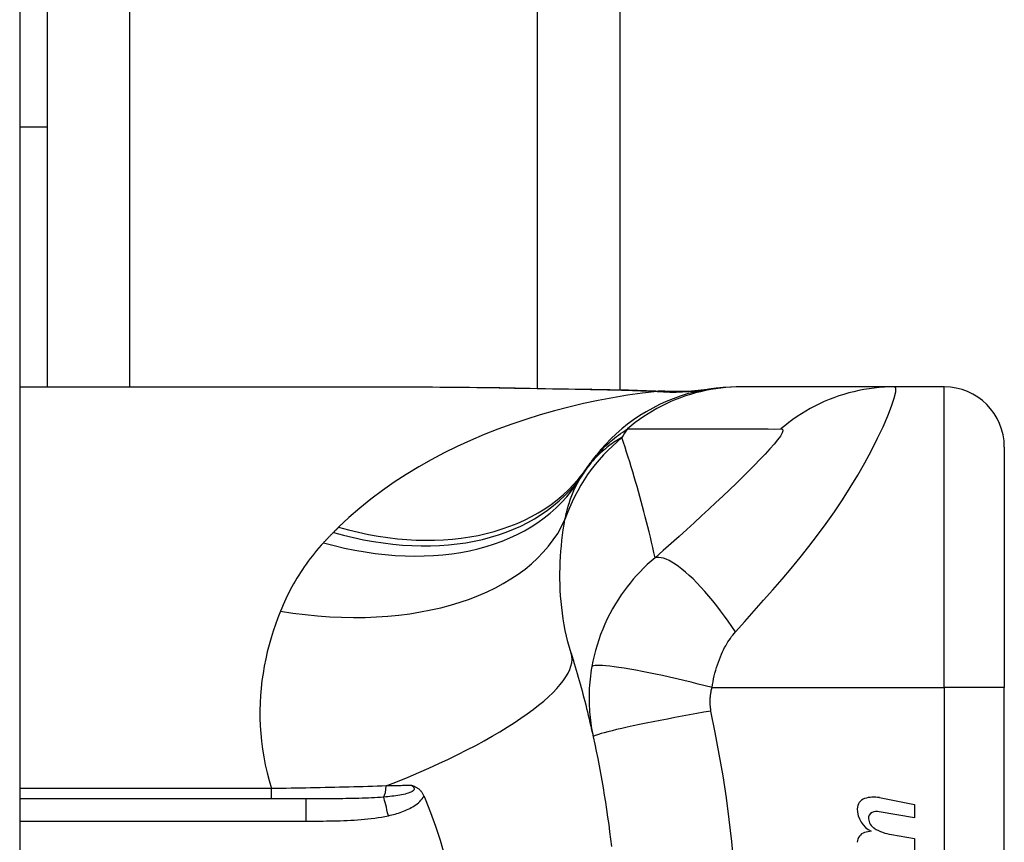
# Model space of a CAD drawing. Header units: inches. Extents: x 5 to 160, y 9 to 87.
# Tile 193 of 203: x 85.63 to 86.275, y 58.512 to 59.05. Entities that reach past the tile are written whole.
import ezdxf

# ---------------------------------------------------------------- set-up
doc = ezdxf.new("R2010")
doc.units = ezdxf.units.IN
doc.header["$MEASUREMENT"] = 0
doc.layers.add('Visible Edges(ANSI)', color=7, linetype='Continuous', lineweight=25)
doc.layers.add('Visible Tangent Edges(ANSI)', color=7, linetype='Continuous', lineweight=25)

msp = doc.modelspace()

# ---------------------------------------------------------------- linework, layer by layer
at = {"layer": 'Visible Edges(ANSI)'}
for p, q in [((85.63008, 62.51508), (85.63008, 21.03408)), ((86.02308, 60.67258), (86.02308, 58.80812)), ((85.64808, 59.10509), (85.64808, 58.98009)), ((85.63008, 58.98009), (85.64808, 58.98009)), ((85.64808, 58.98009), (85.64808, 58.80994)), ((85.63008, 58.80994), (85.88602, 58.80994)), ((86.10262, 58.80994), (86.1002, 58.80994)), ((86.20305, 58.80994), (86.10262, 58.80994)), ((86.23559, 58.80994), (86.20305, 58.80994)), ((86.27496, 58.77057), (86.27496, 58.61309)), ((86.27496, 58.23907), (86.27496, 58.61309)), ((85.81747, 58.54025), (85.63008, 58.54025)), ((86.1932, 58.54104), (86.21606, 58.5366)), ((86.21606, 58.5366), (86.21606, 58.5278)), ((86.21606, 58.5278), (86.19306, 58.53185)), ((86.20106, 58.51685), (86.21606, 58.5142)), ((86.21606, 58.5142), (86.21606, 58.5054))]:
    msp.add_line(p, q, dxfattribs=at)
at = {"layer": 'Visible Edges(ANSI)', "flags": 128}
for points in [[(85.88602, 58.80994), (85.91504, 58.80979), (85.94454, 58.80943), (85.97443, 58.80896), (86.0046, 58.80848)], [(86.1002, 58.80994), (86.09556, 58.80984), (86.09088, 58.80957), (86.08618, 58.8091), (86.08146, 58.80844), (86.07674, 58.80758), (86.07204, 58.80653), (86.06735, 58.80528), (86.06271, 58.80383), (86.05811, 58.80218), (86.05357, 58.80034), (86.0491, 58.79831), (86.04472, 58.79609), (86.04043, 58.7937), (86.03625, 58.79113), (86.03219, 58.78839), (86.02826, 58.78549), (86.02446, 58.78245), (86.0208, 58.77927), (86.0173, 58.77595), (86.01395, 58.77252), (86.01077, 58.76897), (86.00776, 58.76533), (86.00491, 58.76161), (86.00224, 58.75781)], [(86.0046, 58.80848), (86.0289, 58.80797), (86.0527, 58.80713)], [(86.0527, 58.80713), (86.06788, 58.80718), (86.083, 58.80868)], [(85.99127, 58.63558), (85.99195, 58.63337), (85.99262, 58.63116), (85.99329, 58.62894), (85.99395, 58.62672), (85.9946, 58.62449), (85.99525, 58.62225), (85.99589, 58.62), (85.99653, 58.61775), (85.99715, 58.6155), (85.99777, 58.61323), (85.99839, 58.61096), (85.99899, 58.60868), (85.99959, 58.6064), (86.00019, 58.6041), (86.00077, 58.60181), (86.00135, 58.5995), (86.00192, 58.59719), (86.00249, 58.59487), (86.00305, 58.59255), (86.0036, 58.59021), (86.00414, 58.58788), (86.00468, 58.58553), (86.00521, 58.58318), (86.00573, 58.58082)], [(86.00573, 58.58082), (86.00675, 58.57609), (86.00774, 58.57136), (86.00869, 58.56662), (86.00962, 58.56186), (86.01051, 58.5571), (86.01136, 58.55232), (86.01219, 58.54755), (86.01298, 58.54276), (86.01374, 58.53797), (86.01447, 58.53317), (86.01516, 58.52836), (86.01583, 58.52355), (86.01646, 58.51873), (86.01706, 58.51391), (86.01762, 58.50908)], [(85.88692, 58.54901), (85.8873, 58.54889), (85.88768, 58.54876), (85.88806, 58.54863), (85.88843, 58.54849), (85.88881, 58.54833), (85.88918, 58.54816), (85.88956, 58.54797), (85.88993, 58.54777), (85.8903, 58.54756), (85.89067, 58.54732), (85.89103, 58.54706), (85.89139, 58.54678), (85.89175, 58.54648), (85.89211, 58.54615), (85.89245, 58.5458), (85.89278, 58.54543), (85.89309, 58.54506), (85.89339, 58.54466), (85.89367, 58.54425), (85.89394, 58.54383), (85.8942, 58.5434), (85.89443, 58.54296), (85.89466, 58.54251), (85.89487, 58.54204)], [(85.89487, 58.54204), (85.8949, 58.54197), (85.89493, 58.54189), (85.89496, 58.54182), (85.895, 58.54174), (85.89503, 58.54167), (85.89506, 58.54159), (85.89509, 58.54152), (85.89512, 58.54145), (85.89515, 58.54137), (85.89519, 58.5413), (85.89522, 58.54122), (85.89525, 58.54115), (85.89528, 58.54107), (85.89531, 58.541), (85.89534, 58.54092), (85.89538, 58.54085), (85.89541, 58.54077), (85.89544, 58.5407), (85.89547, 58.54062), (85.8955, 58.54055), (85.89553, 58.54047), (85.89557, 58.5404), (85.8956, 58.54033), (85.89563, 58.54025)], [(85.89563, 58.54025), (85.89919, 58.53136), (85.90247, 58.52233), (85.90544, 58.51315), (85.90812, 58.50384)]]:
    msp.add_lwpolyline(points, dxfattribs=at)
at = {"layer": 'Visible Edges(ANSI)'}
for centre, radius, start, end in [((86.23559, 58.77057), 0.03937, 0, 90), ((86.49475, 58.42608), 0.59381, 146.03787, 146.47918), ((86.09817, 58.68878), 0.11811, 146.47918, 148.69993), ((86.18567, 58.53376), 0.007, 108.47479, 179.6788), ((86.18954, 58.52219), 0.0192, 79, 108.47479), ((86.19504, 58.53371), 0.01637, 179.6788, 243.95078), ((86.18995, 58.52763), 0.004, 113.54875, 186.10268), ((86.19163, 58.52378), 0.0082, 79.9922, 113.54875), ((86.19433, 58.5281), 0.0084, 186.10268, 237.60833), ((86.18543, 58.51174), 0.00676, 106.9928, 179.47765), ((86.18907, 58.49984), 0.0192, 93.6169, 106.9928), ((86.206, 58.54745), 0.031, 238.55841, 260.82565)]:
    msp.add_arc(centre, radius, start, end, dxfattribs=at)
at = {"layer": 'Visible Tangent Edges(ANSI)'}
for p, q in [((85.96923, 58.80904), (85.96923, 60.6439)), ((85.70193, 60.56802), (85.70193, 58.80994)), ((86.23559, 58.61309), (86.23559, 58.80994)), ((86.08351, 58.61309), (86.23559, 58.61309)), ((86.23559, 58.61309), (86.23559, 58.23907)), ((86.27496, 58.61309), (86.23559, 58.61309)), ((85.79503, 58.54699), (85.63008, 58.54699)), ((85.79503, 58.54025), (85.79503, 58.54699)), ((85.81747, 58.54025), (85.81747, 58.52567)), ((85.63008, 58.52567), (85.81747, 58.52567))]:
    msp.add_line(p, q, dxfattribs=at)
at = {"layer": 'Visible Tangent Edges(ANSI)', "flags": 128}
for points in [[(86.04764, 58.80702), (86.03791, 58.80582), (86.02821, 58.80442), (86.01853, 58.80281), (86.00889, 58.80099), (85.9993, 58.79896), (85.98976, 58.79672), (85.9803, 58.79426), (85.9709, 58.79158), (85.96159, 58.78869), (85.95238, 58.78558), (85.94328, 58.78226), (85.93429, 58.77871), (85.92543, 58.77494), (85.9167, 58.77095), (85.90811, 58.76673), (85.89967, 58.76228), (85.89139, 58.75761), (85.88328, 58.75268), (85.87534, 58.74752), (85.8676, 58.74211), (85.86008, 58.73646), (85.85278, 58.73057), (85.84574, 58.72443), (85.83897, 58.71805)], [(85.88602, 58.80994), (85.8908, 58.80993), (85.89559, 58.80992), (85.90039, 58.80989), (85.9052, 58.80986), (85.91004, 58.80982), (85.91488, 58.80977), (85.91974, 58.80971), (85.92461, 58.80965), (85.92949, 58.80959), (85.93439, 58.80952), (85.9393, 58.80944), (85.94422, 58.80936), (85.94915, 58.80928), (85.95409, 58.8092), (85.95904, 58.80911), (85.964, 58.80902), (85.96897, 58.80893), (85.97395, 58.80884), (85.97894, 58.80875), (85.98394, 58.80866), (85.98894, 58.80857), (85.99396, 58.80848), (85.99898, 58.8084), (86.00401, 58.80831)], [(86.0046, 58.80848), (86.00458, 58.80848), (86.00455, 58.80847), (86.00453, 58.80847), (86.0045, 58.80847), (86.00448, 58.80847), (86.00445, 58.80847), (86.00443, 58.80846), (86.0044, 58.80846), (86.00438, 58.80845), (86.00435, 58.80845), (86.00433, 58.80844), (86.0043, 58.80844), (86.00428, 58.80843), (86.00425, 58.80842), (86.00423, 58.80841), (86.00421, 58.8084), (86.00418, 58.80839), (86.00416, 58.80838), (86.00413, 58.80837), (86.00411, 58.80836), (86.00408, 58.80835), (86.00406, 58.80834), (86.00404, 58.80833), (86.00401, 58.80831)], [(86.00401, 58.80831), (86.00586, 58.80828), (86.00771, 58.80825), (86.00956, 58.80821), (86.0114, 58.80818), (86.01324, 58.80814), (86.01508, 58.8081), (86.01691, 58.80806), (86.01875, 58.80801), (86.02058, 58.80797), (86.0224, 58.80792), (86.02423, 58.80787), (86.02605, 58.80782), (86.02787, 58.80776), (86.02968, 58.80771), (86.0315, 58.80765), (86.0333, 58.80759), (86.03511, 58.80753), (86.03691, 58.80746), (86.03871, 58.80739), (86.0405, 58.80732), (86.04229, 58.80725), (86.04408, 58.80717), (86.04586, 58.8071), (86.04764, 58.80702)], [(86.10262, 58.80994), (86.09931, 58.80989), (86.09599, 58.80974), (86.09265, 58.8095), (86.08931, 58.80916), (86.08598, 58.80871), (86.08264, 58.80817), (86.07931, 58.80753), (86.076, 58.80679), (86.0727, 58.80595), (86.06943, 58.80501), (86.06618, 58.80397), (86.06296, 58.80283), (86.05978, 58.8016), (86.05663, 58.80027), (86.05353, 58.79885), (86.05047, 58.79735), (86.04746, 58.79575), (86.0445, 58.79407), (86.04161, 58.79231), (86.03877, 58.79047), (86.03599, 58.78855), (86.03328, 58.78656), (86.03064, 58.78449), (86.02807, 58.78237)], [(86.05062, 58.80711), (86.05055, 58.80711), (86.05048, 58.8071), (86.0504, 58.8071), (86.05031, 58.8071), (86.05023, 58.80709), (86.05013, 58.80709), (86.05003, 58.80708), (86.04993, 58.80708), (86.04982, 58.80708), (86.04971, 58.80707), (86.04959, 58.80707), (86.04946, 58.80706), (86.04934, 58.80706), (86.0492, 58.80706), (86.04907, 58.80705), (86.04893, 58.80705), (86.04878, 58.80704), (86.04863, 58.80704), (86.04847, 58.80704), (86.04832, 58.80703), (86.04815, 58.80703), (86.04799, 58.80702), (86.04781, 58.80702), (86.04764, 58.80702)], [(86.0527, 58.80713), (86.05262, 58.80714), (86.05253, 58.80714), (86.05244, 58.80714), (86.05235, 58.80715), (86.05227, 58.80715), (86.05218, 58.80715), (86.05209, 58.80715), (86.05201, 58.80715), (86.05192, 58.80715), (86.05183, 58.80715), (86.05174, 58.80715), (86.05166, 58.80715), (86.05157, 58.80715), (86.05148, 58.80715), (86.0514, 58.80715), (86.05131, 58.80715), (86.05122, 58.80714), (86.05114, 58.80714), (86.05105, 58.80714), (86.05096, 58.80713), (86.05088, 58.80713), (86.05079, 58.80712), (86.0507, 58.80712), (86.05062, 58.80711)], [(86.09892, 58.64955), (86.10506, 58.65642), (86.11123, 58.66335), (86.11734, 58.67023), (86.12338, 58.67711), (86.12937, 58.68406), (86.13531, 58.6911), (86.14118, 58.69826), (86.14696, 58.70554), (86.15264, 58.71295), (86.15821, 58.72051), (86.16365, 58.72823), (86.16894, 58.73608), (86.17405, 58.74407), (86.17896, 58.75215), (86.18362, 58.76027), (86.18799, 58.76835), (86.192, 58.77628), (86.1956, 58.78389), (86.19867, 58.79099), (86.20114, 58.79734), (86.20288, 58.80265), (86.20381, 58.80664), (86.20387, 58.80911), (86.20305, 58.80994)], [(86.20305, 58.80994), (86.19973, 58.80989), (86.19641, 58.80974), (86.19307, 58.8095), (86.18973, 58.80916), (86.18639, 58.80872), (86.18306, 58.80817), (86.17973, 58.80753), (86.17642, 58.80679), (86.17312, 58.80595), (86.16985, 58.80501), (86.1666, 58.80397), (86.16339, 58.80284), (86.16021, 58.80161), (86.15706, 58.80028), (86.15396, 58.79887), (86.15091, 58.79736), (86.14791, 58.79577), (86.14496, 58.79409), (86.14207, 58.79233), (86.13924, 58.79049), (86.13648, 58.78857), (86.13378, 58.78658), (86.13114, 58.78452), (86.12858, 58.7824)], [(86.00224, 58.75781), (86.00297, 58.75886), (86.00372, 58.75992), (86.0045, 58.76097), (86.0053, 58.76202), (86.00613, 58.76306), (86.00698, 58.7641), (86.00787, 58.76514), (86.00878, 58.76617), (86.00972, 58.7672), (86.01069, 58.76823), (86.0117, 58.76926), (86.01273, 58.77028), (86.0138, 58.7713), (86.01491, 58.77232), (86.01605, 58.77334), (86.01722, 58.77436), (86.01844, 58.77537), (86.01969, 58.77638), (86.02098, 58.77739), (86.02231, 58.77839), (86.02368, 58.77939), (86.0251, 58.78039), (86.02656, 58.78138), (86.02807, 58.78237)], [(86.02807, 58.78237), (86.03227, 58.78237), (86.03647, 58.78237), (86.04065, 58.78237), (86.04483, 58.78237), (86.04902, 58.78237), (86.05321, 58.78237), (86.05739, 58.78237), (86.06158, 58.78237), (86.06576, 58.78237), (86.06995, 58.78237), (86.07413, 58.78237), (86.07832, 58.78237), (86.08251, 58.78237), (86.08669, 58.78237), (86.09088, 58.78237), (86.09506, 58.78237), (86.09925, 58.78237), (86.10343, 58.78237), (86.10762, 58.78237), (86.1118, 58.78237), (86.11599, 58.78237), (86.12019, 58.78237), (86.12436, 58.78235), (86.12858, 58.7824)], [(86.12858, 58.7824), (86.12963, 58.78215), (86.12992, 58.78127), (86.12945, 58.7798), (86.12828, 58.77778), (86.12649, 58.7753), (86.12417, 58.77245), (86.12142, 58.7693), (86.11832, 58.7659), (86.11493, 58.76232), (86.1113, 58.75859), (86.10747, 58.75474), (86.10347, 58.75079), (86.09932, 58.74674), (86.09503, 58.74262), (86.09063, 58.73842), (86.0861, 58.73416), (86.08147, 58.72984), (86.07673, 58.72546), (86.0719, 58.72102), (86.06698, 58.71655), (86.06196, 58.71202), (86.05682, 58.70742), (86.05155, 58.70274), (86.04623, 58.69807)], [(86.0245, 58.7767), (86.02339, 58.77609), (86.02229, 58.77546), (86.0212, 58.77481), (86.0201, 58.77413), (86.01902, 58.77342), (86.01794, 58.77269), (86.01686, 58.77193), (86.01579, 58.77114), (86.01472, 58.77032), (86.01366, 58.76947), (86.01261, 58.7686), (86.01156, 58.76769), (86.01052, 58.76675), (86.00949, 58.76578), (86.00847, 58.76477), (86.00745, 58.76373), (86.00644, 58.76266), (86.00545, 58.76154), (86.00446, 58.76039), (86.00348, 58.7592), (86.00252, 58.75797), (86.00157, 58.75669), (86.00063, 58.75537), (85.9997, 58.754)], [(86.04623, 58.69807), (86.04548, 58.70146), (86.0447, 58.70485), (86.04392, 58.70822), (86.04312, 58.71159), (86.04231, 58.71494), (86.04148, 58.71828), (86.04065, 58.72161), (86.0398, 58.72494), (86.03893, 58.72825), (86.03806, 58.73155), (86.03717, 58.73484), (86.03627, 58.73812), (86.03536, 58.74139), (86.03443, 58.74465), (86.03349, 58.7479), (86.03254, 58.75114), (86.03158, 58.75437), (86.03061, 58.75759), (86.02962, 58.7608), (86.02862, 58.764), (86.02761, 58.76719), (86.02658, 58.77037), (86.02555, 58.77354), (86.0245, 58.7767)], [(85.98722, 58.72309), (85.98749, 58.72439), (85.98777, 58.72567), (85.98806, 58.72694), (85.98837, 58.7282), (85.98869, 58.72944), (85.98902, 58.73066), (85.98937, 58.73188), (85.98973, 58.73307), (85.9901, 58.73425), (85.99048, 58.73541), (85.99088, 58.73656), (85.99129, 58.7377), (85.99171, 58.73882), (85.99215, 58.73992), (85.9926, 58.74101), (85.99306, 58.74209), (85.99354, 58.74315), (85.99403, 58.74419), (85.99453, 58.74522), (85.99505, 58.74623), (85.99558, 58.74723), (85.99612, 58.74822), (85.99668, 58.74918), (85.99725, 58.75014)], [(85.99127, 58.63558), (85.99017, 58.63927), (85.98917, 58.64299), (85.98826, 58.64673), (85.98744, 58.65049), (85.98671, 58.65427), (85.98607, 58.65805), (85.98552, 58.66183), (85.98505, 58.66561), (85.98466, 58.66938), (85.98436, 58.67313), (85.98414, 58.67686), (85.98399, 58.68058), (85.98392, 58.68427), (85.98391, 58.68794), (85.98398, 58.69159), (85.98411, 58.69522), (85.9843, 58.69882), (85.98456, 58.70239), (85.98487, 58.70593), (85.98524, 58.70943), (85.98566, 58.71291), (85.98613, 58.71634), (85.98666, 58.71974), (85.98722, 58.72309)], [(85.83897, 58.71805), (85.83883, 58.71791), (85.83869, 58.71777), (85.83855, 58.71763), (85.83841, 58.71749), (85.83827, 58.71735), (85.83813, 58.71722), (85.83799, 58.71708), (85.83784, 58.71694), (85.8377, 58.7168), (85.83756, 58.71666), (85.83742, 58.71652), (85.83728, 58.71638), (85.83714, 58.71624), (85.837, 58.7161), (85.83686, 58.71596), (85.83672, 58.71582), (85.83658, 58.71568), (85.83644, 58.71554), (85.83629, 58.7154), (85.83615, 58.71526), (85.83601, 58.71512), (85.83587, 58.71498), (85.83573, 58.71484), (85.83559, 58.7147)], [(85.83559, 58.7147), (85.83531, 58.71442), (85.83503, 58.71414), (85.83476, 58.71386), (85.83448, 58.71358), (85.8342, 58.7133), (85.83393, 58.71302), (85.83365, 58.71274), (85.83337, 58.71246), (85.8331, 58.71218), (85.83283, 58.71189), (85.83255, 58.71161), (85.83228, 58.71133), (85.83201, 58.71104), (85.83174, 58.71076), (85.83146, 58.71047), (85.83119, 58.71019), (85.83092, 58.7099), (85.83065, 58.70962), (85.83038, 58.70933), (85.83012, 58.70904), (85.82985, 58.70875), (85.82958, 58.70847), (85.82931, 58.70818), (85.82905, 58.70789)], [(85.82905, 58.70789), (85.82753, 58.70621), (85.82604, 58.70451), (85.82458, 58.7028), (85.82315, 58.70107), (85.82175, 58.69932), (85.82039, 58.69756), (85.81905, 58.69577), (85.81775, 58.69398), (85.81647, 58.69216), (85.81522, 58.69033), (85.81401, 58.68848), (85.81282, 58.68662), (85.81166, 58.68474), (85.81054, 58.68285), (85.80944, 58.68094), (85.80837, 58.67902), (85.80733, 58.67708), (85.80632, 58.67512), (85.80533, 58.67315), (85.80438, 58.67117), (85.80345, 58.66917), (85.80255, 58.66716), (85.80168, 58.66513), (85.80084, 58.66309)], [(86.04623, 58.69807), (86.04363, 58.69584), (86.04112, 58.69357), (86.0387, 58.69125), (86.03636, 58.68888), (86.03411, 58.68647), (86.03195, 58.68401), (86.02985, 58.68151), (86.02784, 58.67897), (86.0259, 58.67637), (86.02403, 58.67372), (86.02219, 58.67096), (86.02029, 58.66792), (86.01836, 58.66463), (86.01657, 58.66132), (86.01491, 58.65803), (86.01336, 58.65469), (86.01191, 58.65129), (86.01056, 58.64787), (86.00933, 58.64441), (86.0082, 58.64092), (86.00718, 58.63741), (86.00628, 58.63389), (86.00549, 58.63036), (86.0048, 58.62682)], [(86.09892, 58.64955), (86.09656, 58.65303), (86.09414, 58.6565), (86.09166, 58.65994), (86.08914, 58.66333), (86.08658, 58.66665), (86.08399, 58.66989), (86.08138, 58.67302), (86.07877, 58.67604), (86.07618, 58.67891), (86.0736, 58.68163), (86.07107, 58.68417), (86.06858, 58.68653), (86.06616, 58.6887), (86.06381, 58.69065), (86.06154, 58.69239), (86.05937, 58.69391), (86.0573, 58.6952), (86.05535, 58.69626), (86.05351, 58.6971), (86.0518, 58.69772), (86.05021, 58.69811), (86.04876, 58.6983), (86.04743, 58.69828), (86.04623, 58.69807)], [(85.80084, 58.66309), (85.79916, 58.6588), (85.79758, 58.65445), (85.79609, 58.65003), (85.7947, 58.64556), (85.79342, 58.64103), (85.79225, 58.63645), (85.79119, 58.63181), (85.79026, 58.62713), (85.78945, 58.6224), (85.78876, 58.61763), (85.78821, 58.61281), (85.7878, 58.60795), (85.78752, 58.60305), (85.78739, 58.59811), (85.78741, 58.59313), (85.78759, 58.58811), (85.78792, 58.58306), (85.78842, 58.57797), (85.78908, 58.57285), (85.78992, 58.56771), (85.79093, 58.56254), (85.79211, 58.55736), (85.79348, 58.55218), (85.79503, 58.54699)], [(86.08351, 58.61309), (86.08383, 58.61501), (86.08418, 58.61692), (86.08457, 58.61883), (86.085, 58.62072), (86.08547, 58.62259), (86.08597, 58.62443), (86.08651, 58.62626), (86.08708, 58.62805), (86.08768, 58.62981), (86.08832, 58.63153), (86.08899, 58.63325), (86.08971, 58.63495), (86.09041, 58.6365), (86.0911, 58.6379), (86.09179, 58.63922), (86.0925, 58.64051), (86.09323, 58.64176), (86.09398, 58.64297), (86.09475, 58.64416), (86.09554, 58.6453), (86.09636, 58.64642), (86.09719, 58.6475), (86.09804, 58.64854), (86.09892, 58.64955)], [(86.0048, 58.62682), (86.00445, 58.62475), (86.00414, 58.62268), (86.00387, 58.62064), (86.00364, 58.61861), (86.00344, 58.6166), (86.00328, 58.61457), (86.00316, 58.61253), (86.00306, 58.61054), (86.00301, 58.6086), (86.00298, 58.60668), (86.00299, 58.60477), (86.00303, 58.60288), (86.00309, 58.60101), (86.00319, 58.59915), (86.00331, 58.59729), (86.00347, 58.59544), (86.00365, 58.59359), (86.00386, 58.59174), (86.0041, 58.5899), (86.00437, 58.58807), (86.00467, 58.58625), (86.005, 58.58443), (86.00535, 58.58262), (86.00573, 58.58082)], [(86.08351, 58.61309), (86.07901, 58.61425), (86.07443, 58.61541), (86.06978, 58.61656), (86.06509, 58.61769), (86.06038, 58.6188), (86.05569, 58.61987), (86.05105, 58.6209), (86.04649, 58.62188), (86.04204, 58.62281), (86.03774, 58.62366), (86.03362, 58.62445), (86.0297, 58.62515), (86.02601, 58.62578), (86.02258, 58.62631), (86.01942, 58.62676), (86.01656, 58.62711), (86.01401, 58.62737), (86.01177, 58.62754), (86.00984, 58.62762), (86.00823, 58.62761), (86.00693, 58.62753), (86.00594, 58.62736), (86.00523, 58.62713), (86.0048, 58.62682)], [(86.08285, 58.59775), (86.08274, 58.59837), (86.08265, 58.59898), (86.08257, 58.5996), (86.0825, 58.60021), (86.08244, 58.60083), (86.0824, 58.60146), (86.08236, 58.60208), (86.08233, 58.6027), (86.08232, 58.60333), (86.08232, 58.60395), (86.08232, 58.60458), (86.08234, 58.6052), (86.08237, 58.60583), (86.08241, 58.60647), (86.08247, 58.6071), (86.08253, 58.60775), (86.08261, 58.60841), (86.0827, 58.60908), (86.0828, 58.60975), (86.08292, 58.61041), (86.08304, 58.61107), (86.08318, 58.61174), (86.08334, 58.61241), (86.08351, 58.61309)], [(86.08285, 58.59775), (86.07821, 58.59693), (86.07349, 58.59608), (86.06871, 58.59521), (86.06388, 58.59431), (86.05906, 58.5934), (86.05426, 58.59248), (86.04953, 58.59156), (86.04489, 58.59064), (86.04039, 58.58973), (86.03605, 58.58883), (86.03192, 58.58796), (86.02803, 58.58712), (86.0244, 58.58631), (86.02106, 58.58554), (86.01803, 58.58482), (86.01533, 58.58415), (86.01296, 58.58353), (86.01093, 58.58297), (86.00925, 58.58247), (86.00791, 58.58202), (86.0069, 58.58164), (86.00621, 58.58131), (86.00583, 58.58104), (86.00573, 58.58082)], [(86.09787, 58.49805), (86.09647, 58.5124), (86.09482, 58.52671), (86.0929, 58.541), (86.09073, 58.55525), (86.08829, 58.56945), (86.08559, 58.58361), (86.08285, 58.59775)], [(85.88692, 58.54901), (85.88753, 58.54854), (85.888, 58.54804), (85.88831, 58.54753), (85.88845, 58.54702), (85.88838, 58.54651), (85.88812, 58.54602), (85.88768, 58.54554), (85.88709, 58.5451), (85.88636, 58.54469), (85.88551, 58.54431), (85.88457, 58.54397), (85.88355, 58.54365), (85.88248, 58.54336), (85.88136, 58.5431), (85.8802, 58.54285), (85.87899, 58.54263), (85.87775, 58.54242), (85.87648, 58.54224), (85.87518, 58.54206), (85.87386, 58.5419), (85.87251, 58.54175), (85.87115, 58.54161), (85.86978, 58.54149), (85.8684, 58.54137)], [(85.88692, 58.54901), (85.88623, 58.54899), (85.88554, 58.54898), (85.88485, 58.54897), (85.88416, 58.54895), (85.88347, 58.54894), (85.88277, 58.54892), (85.88208, 58.54891), (85.88138, 58.5489), (85.88069, 58.54888), (85.87999, 58.54887), (85.8793, 58.54885), (85.8786, 58.54884), (85.8779, 58.54883), (85.8772, 58.54881), (85.8765, 58.5488), (85.8758, 58.54878), (85.8751, 58.54877), (85.8744, 58.54875), (85.87369, 58.54874), (85.87299, 58.54873), (85.87229, 58.54871), (85.87158, 58.5487), (85.87088, 58.54868), (85.87017, 58.54867)], [(85.87017, 58.54867), (85.86718, 58.54857), (85.86416, 58.54847), (85.86113, 58.54838), (85.85809, 58.54829), (85.85503, 58.5482), (85.85196, 58.54812), (85.84887, 58.54803), (85.84578, 58.54795), (85.84267, 58.54788), (85.83955, 58.5478), (85.83642, 58.54773), (85.83328, 58.54766), (85.83013, 58.54759), (85.82698, 58.54752), (85.82381, 58.54746), (85.82063, 58.5474), (85.81744, 58.54734), (85.81425, 58.54728), (85.81106, 58.54723), (85.80785, 58.54718), (85.80465, 58.54713), (85.80144, 58.54708), (85.79824, 58.54704), (85.79503, 58.54699)], [(85.8684, 58.54137), (85.86644, 58.54123), (85.86447, 58.5411), (85.86248, 58.54098), (85.86046, 58.54088), (85.85843, 58.54079), (85.85638, 58.54071), (85.85431, 58.54064), (85.85223, 58.54057), (85.85014, 58.54052), (85.84803, 58.54047), (85.84591, 58.54043), (85.84378, 58.54039), (85.84164, 58.54036), (85.83949, 58.54034), (85.83733, 58.54032), (85.83516, 58.5403), (85.83298, 58.54029), (85.83079, 58.54027), (85.82859, 58.54027), (85.82638, 58.54026), (85.82416, 58.54026), (85.82194, 58.54025), (85.81971, 58.54025), (85.81747, 58.54025)], [(85.87153, 58.52923), (85.87264, 58.52948), (85.87374, 58.52974), (85.87485, 58.53002), (85.87595, 58.53032), (85.87705, 58.53064), (85.87815, 58.53098), (85.87923, 58.53134), (85.88031, 58.53171), (85.88138, 58.53211), (85.88244, 58.53253), (85.88349, 58.53298), (85.88453, 58.53346), (85.88554, 58.53396), (85.88655, 58.53449), (85.88753, 58.53505), (85.88849, 58.53565), (85.88943, 58.53629), (85.89034, 58.53697), (85.89122, 58.5377), (85.89206, 58.53847), (85.89286, 58.53929), (85.8936, 58.54016), (85.89427, 58.54107), (85.89487, 58.54204)], [(85.81747, 58.52567), (85.81973, 58.52567), (85.82199, 58.52568), (85.82425, 58.52569), (85.82651, 58.5257), (85.82877, 58.52572), (85.83103, 58.52575), (85.83329, 58.52578), (85.83555, 58.52583), (85.83781, 58.52588), (85.84007, 58.52595), (85.84233, 58.52603), (85.84459, 58.52612), (85.84685, 58.52623), (85.8491, 58.52637), (85.85136, 58.52652), (85.85362, 58.52669), (85.85588, 58.52689), (85.85813, 58.52711), (85.86038, 58.52737), (85.86262, 58.52766), (85.86486, 58.52799), (85.8671, 58.52835), (85.86932, 58.52877), (85.87153, 58.52923)]]:
    msp.add_lwpolyline(points, dxfattribs=at)
at = {"layer": 'Visible Tangent Edges(ANSI)'}
msp.add_arc((86.39535, 58.5468), 0.43633, 147.32435, 148.20432, dxfattribs=at)
for centre, major_axis, ratio, start_param, end_param in [((86.04764, 59.00237), (0.03285, -0.19409), 0.802573, 6.07533, 6.283185), ((86.05433, 59.00343), (0.02867, -0.19475), 0.91694, 6.10346, 6.283185), ((86.09905, 58.68616), (0.11201, 0.03746), 0.992002, 1.934247, 2.496049), ((85.83897, 58.86778), (0.16327, -0.10997), 0.696909, 5.151259, 6.283185), ((85.82905, 58.85241), (0.1682, -0.10227), 0.678602, 5.103708, 6.283185), ((85.83559, 58.86271), (0.16411, -0.10871), 0.689059, 5.140584, 6.283185), ((85.80084, 58.78464), (0.19017, -0.05083), 0.604241, 4.872507, 6.187736), ((85.80328, 58.57719), (0.18799, 0.05839), 0.249251, 4.997807, 6.283185), ((85.86683, 58.55009), (0, 0.00984), 0.343453, 3.624092, 4.566988), ((85.87153, 58.52394), (0.00402, -0.01927), 0.056853, 1.836987, 2.689915)]:
    msp.add_ellipse(centre, major_axis=major_axis, ratio=ratio, start_param=start_param, end_param=end_param, dxfattribs=at)

doc.saveas('drawing.dxf')
